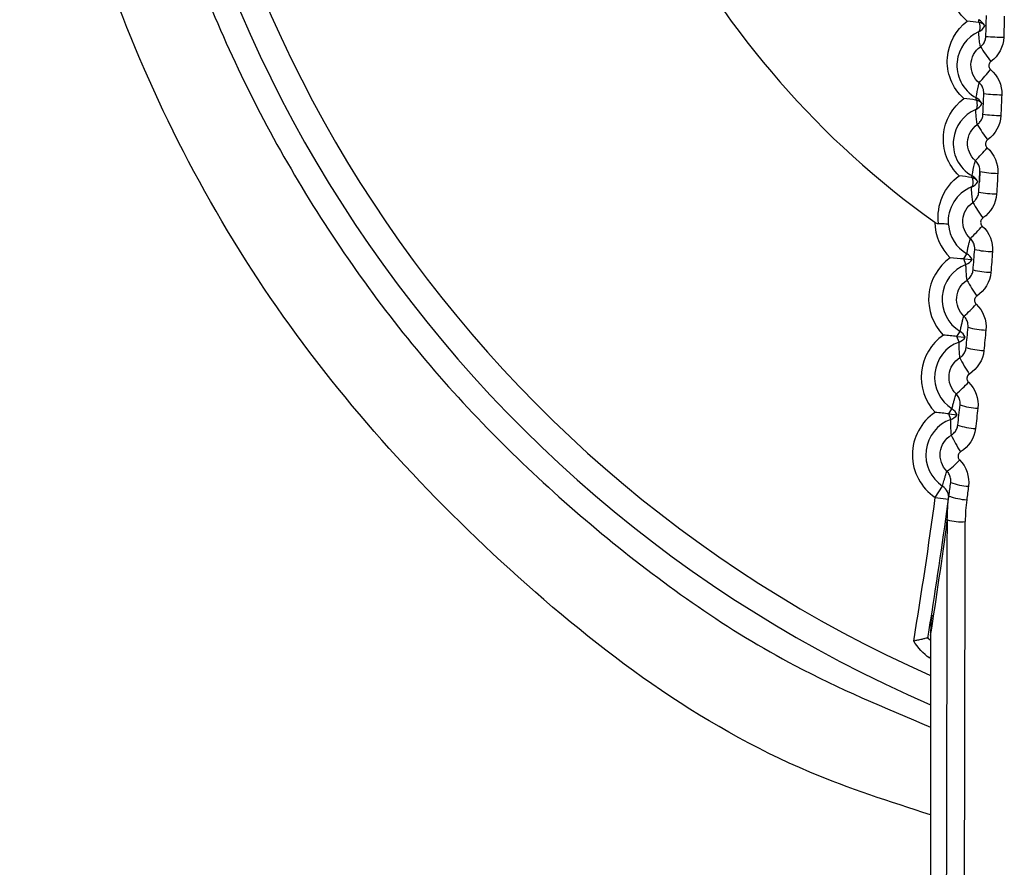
# Model space of a CAD drawing. Header units: millimetres. Extents: x 15358 to 16483, y 10132 to 11382.
# Tile 73 of 166: x 15945 to 15956, y 10664 to 10674. Entities that reach past the tile are written whole.
import ezdxf

# ---------------------------------------------------------------- set-up
doc = ezdxf.new("R2010")
doc.units = ezdxf.units.MM

msp = doc.modelspace()

# ---------------------------------------------------------------- linework, layer by layer
at = {"color": 7, "linetype": 'Continuous', "lineweight": 25}
for p, q in [((15955.41, 10672.056), (15955.412, 10672.063)), ((15955.495, 10672.061), (15955.495, 10672.061)), ((15955.35, 10671.185), (15955.357, 10671.218)), ((15955.317, 10671.127), (15955.35, 10671.185)), ((15955.317, 10671.127), (15955.41, 10671.12)), ((15955.341, 10671.066), (15955.317, 10671.127)), ((15955.241, 10670.26), (15955.275, 10670.317)), ((15955.275, 10670.317), (15955.283, 10670.35)), ((15955.241, 10670.26), (15955.334, 10670.251)), ((15955.264, 10670.198), (15955.241, 10670.26)), ((15955.15, 10669.394), (15955.185, 10669.45)), ((15955.185, 10669.45), (15955.193, 10669.483)), ((15955.15, 10669.394), (15955.243, 10669.384)), ((15955.172, 10669.332), (15955.15, 10669.394)), ((15954.998, 10668.46), (15955.08, 10668.585)), ((15955.08, 10668.585), (15955.092, 10668.629)), ((15954.998, 10668.46), (15955.146, 10668.44)), ((15954.946, 10666.917), (15954.946, 10658.045)), ((15954.936, 10666.662), (15954.946, 10666.676))]:
    msp.add_line(p, q, dxfattribs=at)
at = {"color": 7, "linetype": 'Continuous', "lineweight": 25, "flags": 128}
for points in [[(15955.482, 10673.666), (15955.489, 10673.671), (15955.494, 10673.679), (15955.498, 10673.69), (15955.5, 10673.702), (15955.501, 10673.717), (15955.5, 10673.734), (15955.497, 10673.752), (15955.493, 10673.771)], [(15955.45, 10672.799), (15955.457, 10672.803), (15955.462, 10672.811), (15955.466, 10672.821), (15955.468, 10672.834), (15955.469, 10672.848), (15955.468, 10672.865), (15955.466, 10672.883), (15955.462, 10672.902)], [(15955.403, 10671.932), (15955.409, 10671.936), (15955.415, 10671.943), (15955.419, 10671.953), (15955.421, 10671.966), (15955.422, 10671.98), (15955.421, 10671.996), (15955.419, 10672.014), (15955.415, 10672.032)]]:
    msp.add_lwpolyline(points, dxfattribs=at)
at = {"color": 7, "linetype": 'Continuous', "lineweight": 25}
for centre, radius, start, end in [((15960.797, 10679.681), 14.75, 110.4268, 246.6273), ((15960.797, 10679.681), 14.45, 110.4268, 246.1122), ((15960.797, 10679.681), 10, 127.8444, 234.5175), ((15955.445, 10673.794), 0.0414, 330.0439, 12.6872), ((15955.419, 10673.802), 0.15, 294.7495, 332.4245), ((15955.415, 10673.67), 0.15, 28.3672, 62.2709), ((15955.48, 10673.683), 0.0891, 41.3223, 81.9401), ((15955.796, 10676.495), 2.888, 265.3885, 269.3597), ((15959.003, 10675.868), 4.226, 214.0808, 216.8384), ((15952.91, 10675.467), 3.502, 317.4071, 320.6247), ((15955.772, 10674.909), 1.946, 263.208, 269.1063), ((15955.411, 10672.927), 0.0443, 328.9205, 2.5593), ((15955.39, 10672.936), 0.15, 293.612, 330.1117), ((15955.384, 10672.798), 0.15, 29.4674, 61.4106), ((15955.445, 10672.812), 0.0907, 40.5402, 79.6474), ((15955.761, 10674.472), 1.742, 262.4226, 269.014), ((15957.872, 10674.132), 2.835, 212.0169, 216.1677), ((15953.864, 10673.805), 2.235, 315.0717, 320.071), ((15955.727, 10673.437), 1.353, 260.2514, 268.7555), ((15955.356, 10672.065), 0.0553, 328.5186, 351.2918), ((15955.346, 10672.07), 0.15, 292.468, 327.707), ((15955.337, 10671.926), 0.15, 30.6568, 60.5565), ((15955.395, 10671.943), 0.092, 40.1829, 77.4955), ((15955.713, 10673.106), 1.253, 259.4731, 268.6614), ((15957.304, 10672.849), 2.178, 210.0136, 215.4698), ((15955.562, 10671.547), 0.569, 180.905, 225.6596), ((15955.562, 10671.547), 0.419, 185.1787, 239.663), ((15954.292, 10672.546), 1.619, 312.6874, 319.5375), ((15955.667, 10672.249), 1.041, 257.3149, 268.3958), ((15955.493, 10670.675), 0.569, 125.3404, 224.6596), ((15955.286, 10671.205), 0.15, 291.3347, 325.3749), ((15955.275, 10671.055), 0.15, 25.6251, 59.6653), ((15955.493, 10670.675), 0.419, 111.337, 238.663), ((15955.649, 10671.959), 0.982, 256.5458, 268.2993), ((15956.94, 10671.737), 1.799, 208.0722, 214.7443), ((15954.506, 10671.445), 1.256, 310.2573, 319.0224), ((15955.197, 10670.189), 0.15, 24.6251, 58.6653), ((15955.593, 10671.181), 0.85, 254.4042, 268.0249), ((15955.41, 10669.805), 0.569, 124.3404, 223.6596), ((15955.212, 10670.338), 0.15, 290.3347, 324.3749), ((15955.41, 10669.805), 0.419, 110.337, 237.663), ((15955.571, 10670.914), 0.811, 253.6465, 267.9256), ((15956.668, 10670.709), 1.555, 206.1933, 213.9904), ((15954.607, 10670.423), 1.018, 307.785, 318.5235), ((15955.105, 10669.323), 0.15, 23.6251, 57.6653), ((15955.504, 10670.178), 0.721, 251.5247, 267.6406), ((15955.311, 10668.936), 0.569, 123.3404, 236.663), ((15955.311, 10668.936), 0.419, 109.337, 236.663), ((15955.122, 10669.473), 0.15, 289.3347, 323.3749), ((15955.478, 10669.924), 0.694, 250.7803, 267.538), ((15956.441, 10669.73), 1.387, 204.3778, 213.2079), ((15954.637, 10669.447), 0.851, 305.2743, 318.0387), ((15954.998, 10668.46), 0.15, 352.4141, 56.6659), ((15955.4, 10669.213), 0.629, 248.6812, 267.2411), ((15905.584, 10675.041), 49.85, 350.5467, 352.4135), ((15905.584, 10675.041), 50, 350.8506, 352.4559), ((15955.38, 10669.048), 0.615, 248.1919, 267.1701), ((15903.584, 10675.041), 52, 351.0112, 352.4482), ((15955.286, 10668.792), 0.604, 255.3824, 274.5122)]:
    msp.add_arc(centre, radius, start, end, dxfattribs=at)
for centre, major_axis, ratio in [((15953.811, 10674.931), (0, 76.05), 0.017455), ((15954.011, 10674.931), (0, 76.25), 0.017409)]:
    msp.add_ellipse(centre, major_axis=major_axis, ratio=ratio, start_param=4.489595, end_param=4.623871, dxfattribs=at)
for points, knots in [([(15954.946, 10664.91), (15954.491, 10665.056), (15952.747, 10665.618), (15950.143, 10667.567), (15947.419, 10670.588), (15945.578, 10674.256), (15944.709, 10678.253), (15944.877, 10682.343), (15946.065, 10686.264), (15948.207, 10689.741), (15951.131, 10692.638), (15953.563, 10693.843), (15954.779, 10694.445)], [0, 0, 0, 0, 0.037767, 0.144659, 0.251567, 0.35849, 0.465424, 0.57236, 0.679291, 0.78621, 0.893113, 1, 1, 1, 1]), ([(15955.68, 10693.832), (15954.497, 10693.304), (15952.536, 10692.43), (15950.242, 10690.491), (15948.57, 10688.574), (15947.257, 10686.389), (15946.319, 10684.021), (15945.802, 10681.527), (15945.702, 10678.982), (15946.04, 10676.458), (15946.788, 10674.025), (15947.942, 10671.757), (15949.451, 10669.706), (15951.294, 10667.959), (15953.14, 10666.65), (15954.433, 10666.106), (15954.946, 10665.89)], [0, 0, 0, 0, 0.107511, 0.178044, 0.248576, 0.319134, 0.389693, 0.460245, 0.530798, 0.601315, 0.671833, 0.742301, 0.812769, 0.883196, 0.953623, 1, 1, 1, 1]), ([(15955.356, 10673.786), (15955.292, 10673.84), (15955.24, 10673.911), (15955.174, 10674.064), (15955.159, 10674.146), (15955.162, 10674.227)], [0, 0, 0, 0, 0.5, 0.5, 1, 1, 1, 1]), ([(15955.318, 10672.921), (15955.252, 10672.98), (15955.202, 10673.053), (15955.14, 10673.211), (15955.128, 10673.297), (15955.146, 10673.54), (15955.23, 10673.69), (15955.356, 10673.786)], [0, 0, 0, 0, 0.25, 0.25, 0.5, 0.5, 1, 1, 1, 1]), ([(15955.482, 10673.666), (15955.349, 10673.606), (15955.257, 10673.48), (15955.235, 10673.259), (15955.248, 10673.179), (15955.321, 10673.033), (15955.381, 10672.97), (15955.455, 10672.929)], [0, 0, 0, 0, 0.5, 0.5, 0.75, 0.75, 1, 1, 1, 1]), ([(15955.502, 10673.5), (15955.502, 10673.501), (15955.502, 10673.502), (15955.502, 10673.503), (15955.501, 10673.509), (15955.5, 10673.516), (15955.499, 10673.522), (15955.495, 10673.543), (15955.493, 10673.563), (15955.49, 10673.584), (15955.49, 10673.587), (15955.489, 10673.59), (15955.489, 10673.593), (15955.488, 10673.604), (15955.486, 10673.616), (15955.485, 10673.628), (15955.484, 10673.641), (15955.483, 10673.654), (15955.482, 10673.666)], [0.00020147, 0.00020147, 0.00020147, 0.00020147, 0.00050473, 0.00050473, 0.00050473, 0.00252366, 0.00252366, 0.00252366, 0.00904055, 0.00904055, 0.00904055, 0.00999909, 0.00999909, 0.00999909, 0.01383324, 0.01383324, 0.01383324, 0.0179254, 0.0179254, 0.0179254, 0.0179254]), ([(15955.502, 10673.5), (15955.512, 10673.507), (15955.521, 10673.515), (15955.528, 10673.524), (15955.539, 10673.537), (15955.548, 10673.552), (15955.554, 10673.567), (15955.56, 10673.583), (15955.563, 10673.6), (15955.564, 10673.617)], [0, 0, 0, 0, 0.0000354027, 0.0000354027, 0.0000354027, 0.0000861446, 0.0000861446, 0.0000861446, 0.0001368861, 0.0001368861, 0.0001368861, 0.0001368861]), ([(15955.488, 10673.097), (15955.429, 10673.147), (15955.395, 10673.225), (15955.4, 10673.379), (15955.439, 10673.454), (15955.502, 10673.5)], [0, 0, 0, 0, 0.5, 0.5, 1, 1, 1, 1]), ([(15955.62, 10673.334), (15955.619, 10673.333), (15955.617, 10673.331), (15955.615, 10673.33), (15955.61, 10673.326), (15955.607, 10673.32), (15955.604, 10673.315), (15955.601, 10673.309), (15955.599, 10673.303), (15955.598, 10673.297), (15955.597, 10673.29), (15955.597, 10673.284), (15955.598, 10673.278), (15955.6, 10673.272), (15955.602, 10673.265), (15955.605, 10673.26), (15955.608, 10673.255), (15955.612, 10673.25), (15955.617, 10673.245)], [0, 0, 0, 0, 0.0000069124, 0.0000069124, 0.0000069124, 0.0000261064, 0.0000261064, 0.0000261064, 0.0000453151, 0.0000453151, 0.0000453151, 0.0000645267, 0.0000645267, 0.0000645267, 0.0000837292, 0.0000837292, 0.0000837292, 0.0001029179, 0.0001029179, 0.0001029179, 0.0001029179]), ([(15955.456, 10672.934), (15955.456, 10672.935), (15955.456, 10672.935), (15955.456, 10672.936), (15955.458, 10672.946), (15955.46, 10672.956), (15955.461, 10672.966), (15955.469, 10673.009), (15955.477, 10673.053), (15955.488, 10673.097)], [0.00062693, 0.00062693, 0.00062693, 0.00062693, 0.0008229, 0.0008229, 0.0008229, 0.0041145, 0.0041145, 0.0041145, 0.01818575, 0.01818575, 0.01818575, 0.01818575]), ([(15955.541, 10672.976), (15955.542, 10672.988), (15955.541, 10673), (15955.539, 10673.011), (15955.535, 10673.028), (15955.529, 10673.044), (15955.521, 10673.059), (15955.512, 10673.073), (15955.501, 10673.086), (15955.488, 10673.097)], [0, 0, 0, 0, 0.0000355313, 0.0000355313, 0.0000355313, 0.0000864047, 0.0000864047, 0.0000864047, 0.0001372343, 0.0001372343, 0.0001372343, 0.0001372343]), ([(15955.265, 10672.056), (15955.202, 10672.116), (15955.153, 10672.19), (15955.094, 10672.35), (15955.084, 10672.434), (15955.105, 10672.679), (15955.19, 10672.826), (15955.318, 10672.921)], [0, 0, 0, 0, 0.25, 0.25, 0.5, 0.5, 1, 1, 1, 1]), ([(15955.514, 10672.871), (15955.517, 10672.866), (15955.519, 10672.863), (15955.519, 10672.862), (15955.52, 10672.861), (15955.52, 10672.861), (15955.52, 10672.861)], [0, 0, 0, 0, 0.00004330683, 0.00004330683, 0.00004330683, 0.00005368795, 0.00005368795, 0.00005368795, 0.00005368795]), ([(15955.45, 10672.799), (15955.313, 10672.739), (15955.219, 10672.614), (15955.193, 10672.39), (15955.205, 10672.31), (15955.276, 10672.164), (15955.336, 10672.098), (15955.41, 10672.056)], [0, 0, 0, 0, 0.5, 0.5, 0.75, 0.75, 1, 1, 1, 1]), ([(15955.468, 10672.629), (15955.468, 10672.63), (15955.468, 10672.631), (15955.467, 10672.632), (15955.466, 10672.639), (15955.465, 10672.645), (15955.464, 10672.651), (15955.461, 10672.673), (15955.459, 10672.694), (15955.457, 10672.714), (15955.457, 10672.717), (15955.456, 10672.72), (15955.456, 10672.723), (15955.455, 10672.735), (15955.454, 10672.747), (15955.453, 10672.759), (15955.452, 10672.772), (15955.451, 10672.785), (15955.45, 10672.799)], [0.00020342, 0.00020342, 0.00020342, 0.00020342, 0.0005051, 0.0005051, 0.0005051, 0.00252551, 0.00252551, 0.00252551, 0.00919112, 0.00919112, 0.00919112, 0.01015263, 0.01015263, 0.01015263, 0.01399868, 0.01399868, 0.01399868, 0.01821989, 0.01821989, 0.01821989, 0.01821989]), ([(15955.468, 10672.629), (15955.478, 10672.636), (15955.486, 10672.644), (15955.494, 10672.653), (15955.505, 10672.665), (15955.514, 10672.68), (15955.521, 10672.696), (15955.527, 10672.711), (15955.531, 10672.728), (15955.531, 10672.745)], [0, 0, 0, 0, 0.0000354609, 0.0000354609, 0.0000354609, 0.0000862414, 0.0000862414, 0.0000862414, 0.0001370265, 0.0001370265, 0.0001370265, 0.0001370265]), ([(15955.447, 10672.226), (15955.388, 10672.278), (15955.355, 10672.356), (15955.363, 10672.51), (15955.404, 10672.584), (15955.468, 10672.629)], [0, 0, 0, 0, 0.5, 0.5, 1, 1, 1, 1]), ([(15955.583, 10672.459), (15955.581, 10672.458), (15955.579, 10672.456), (15955.578, 10672.455), (15955.573, 10672.451), (15955.569, 10672.445), (15955.566, 10672.44), (15955.563, 10672.434), (15955.561, 10672.428), (15955.56, 10672.422), (15955.559, 10672.416), (15955.559, 10672.409), (15955.56, 10672.403), (15955.561, 10672.397), (15955.563, 10672.39), (15955.566, 10672.385), (15955.569, 10672.379), (15955.573, 10672.374), (15955.578, 10672.37)], [0, 0, 0, 0, 0.0000069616, 0.0000069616, 0.0000069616, 0.0000262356, 0.0000262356, 0.0000262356, 0.0000455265, 0.0000455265, 0.0000455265, 0.0000648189, 0.0000648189, 0.0000648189, 0.0000840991, 0.0000840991, 0.0000840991, 0.0001033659, 0.0001033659, 0.0001033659, 0.0001033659]), ([(15955.412, 10672.063), (15955.413, 10672.073), (15955.415, 10672.083), (15955.417, 10672.093), (15955.425, 10672.137), (15955.435, 10672.181), (15955.447, 10672.226)], [0.00082876, 0.00082876, 0.00082876, 0.00082876, 0.00414381, 0.00414381, 0.00414381, 0.01850018, 0.01850018, 0.01850018, 0.01850018]), ([(15955.498, 10672.104), (15955.498, 10672.116), (15955.498, 10672.128), (15955.496, 10672.14), (15955.493, 10672.156), (15955.487, 10672.172), (15955.479, 10672.187), (15955.47, 10672.202), (15955.459, 10672.215), (15955.447, 10672.226)], [0, 0, 0, 0, 0.0000356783, 0.0000356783, 0.0000356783, 0.000086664, 0.000086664, 0.000086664, 0.000137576, 0.000137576, 0.000137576, 0.000137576]), ([(15955.498, 10672.104), (15955.497, 10672.085), (15955.496, 10672.066), (15955.494, 10672.047), (15955.494, 10672.034), (15955.493, 10672.02), (15955.492, 10672.007), (15955.492, 10672.004), (15955.492, 10672), (15955.491, 10671.997), (15955.491, 10671.994), (15955.491, 10671.992), (15955.491, 10671.989)], [0.00020067, 0.00020067, 0.00020067, 0.00020067, 0.00549833, 0.00549833, 0.00549833, 0.00943028, 0.00943028, 0.00943028, 0.01041327, 0.01041327, 0.01041327, 0.01120427, 0.01120427, 0.01120427, 0.01120427]), ([(15955.466, 10672.002), (15955.469, 10671.996), (15955.471, 10671.992), (15955.472, 10671.991), (15955.472, 10671.99), (15955.472, 10671.99), (15955.472, 10671.99)], [0, 0, 0, 0, 0.0000448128, 0.0000448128, 0.0000448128, 0.00005921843, 0.00005921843, 0.00005921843, 0.00005921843]), ([(15955.403, 10671.932), (15955.318, 10671.897), (15955.251, 10671.838), (15955.16, 10671.691), (15955.136, 10671.602), (15955.144, 10671.509)], [0, 0, 0, 0, 0.5, 0.5, 1, 1, 1, 1]), ([(15955.418, 10671.759), (15955.418, 10671.76), (15955.418, 10671.761), (15955.418, 10671.762), (15955.417, 10671.769), (15955.416, 10671.775), (15955.415, 10671.782), (15955.412, 10671.803), (15955.41, 10671.825), (15955.408, 10671.846), (15955.408, 10671.849), (15955.408, 10671.852), (15955.408, 10671.855), (15955.407, 10671.867), (15955.406, 10671.879), (15955.405, 10671.891), (15955.404, 10671.905), (15955.404, 10671.918), (15955.403, 10671.932)], [0.00020545, 0.00020545, 0.00020545, 0.00020545, 0.00050564, 0.00050564, 0.00050564, 0.00252821, 0.00252821, 0.00252821, 0.00934549, 0.00934549, 0.00934549, 0.01031021, 0.01031021, 0.01031021, 0.01416911, 0.01416911, 0.01416911, 0.01852286, 0.01852286, 0.01852286, 0.01852286]), ([(15955.418, 10671.759), (15955.428, 10671.766), (15955.437, 10671.774), (15955.445, 10671.783), (15955.456, 10671.795), (15955.466, 10671.809), (15955.472, 10671.825), (15955.479, 10671.84), (15955.483, 10671.857), (15955.484, 10671.874)], [0, 0, 0, 0, 0.0000355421, 0.0000355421, 0.0000355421, 0.0000863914, 0.0000863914, 0.0000863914, 0.000137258, 0.000137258, 0.000137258, 0.000137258]), ([(15955.39, 10671.356), (15955.332, 10671.409), (15955.301, 10671.487), (15955.311, 10671.641), (15955.353, 10671.715), (15955.418, 10671.759)], [0, 0, 0, 0, 0.5, 0.5, 1, 1, 1, 1]), ([(15954.993, 10671.538), (15954.999, 10671.533), (15955.005, 10671.53), (15955.012, 10671.527), (15955.017, 10671.525), (15955.023, 10671.524), (15955.029, 10671.523), (15955.031, 10671.523), (15955.033, 10671.523), (15955.034, 10671.523)], [0, 0, 0, 0, 0.00002163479, 0.00002163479, 0.00002163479, 0.00003999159, 0.00003999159, 0.00003999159, 0.00004498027, 0.00004498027, 0.00004498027, 0.00004498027]), ([(15955.034, 10671.523), (15955.05, 10671.524), (15955.066, 10671.524), (15955.079, 10671.524), (15955.093, 10671.523), (15955.105, 10671.522), (15955.115, 10671.521), (15955.125, 10671.519), (15955.132, 10671.518), (15955.137, 10671.515), (15955.141, 10671.514), (15955.144, 10671.512), (15955.144, 10671.509), (15955.144, 10671.509), (15955.144, 10671.509), (15955.144, 10671.509)], [0, 0, 0, 0, 0.0000499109, 0.0000499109, 0.0000499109, 0.0000997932, 0.0000997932, 0.0000997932, 0.0001501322, 0.0001501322, 0.0001501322, 0.0001892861, 0.0001892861, 0.0001892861, 0.0001930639, 0.0001930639, 0.0001930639, 0.0001930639]), ([(15955.53, 10671.585), (15955.528, 10671.584), (15955.526, 10671.582), (15955.525, 10671.581), (15955.52, 10671.576), (15955.516, 10671.571), (15955.513, 10671.566), (15955.509, 10671.56), (15955.507, 10671.554), (15955.506, 10671.548), (15955.505, 10671.541), (15955.505, 10671.535), (15955.506, 10671.529), (15955.507, 10671.522), (15955.509, 10671.516), (15955.512, 10671.51), (15955.515, 10671.505), (15955.519, 10671.5), (15955.524, 10671.495)], [0, 0, 0, 0, 0.0000070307, 0.0000070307, 0.0000070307, 0.0000264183, 0.0000264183, 0.0000264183, 0.0000458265, 0.0000458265, 0.0000458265, 0.0000652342, 0.0000652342, 0.0000652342, 0.000084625, 0.000084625, 0.000084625, 0.000104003, 0.000104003, 0.000104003, 0.000104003]), ([(15955.357, 10671.218), (15955.36, 10671.233), (15955.363, 10671.25), (15955.37, 10671.28), (15955.378, 10671.311), (15955.385, 10671.34), (15955.39, 10671.356)], [0, 0, 0, 0, 0.3197496, 0.3853723, 0.6478627, 1, 1, 1, 1]), ([(15955.439, 10671.233), (15955.44, 10671.245), (15955.439, 10671.257), (15955.437, 10671.269), (15955.435, 10671.285), (15955.429, 10671.302), (15955.421, 10671.316), (15955.413, 10671.331), (15955.402, 10671.345), (15955.39, 10671.356)], [0, 0, 0, 0, 0.0000358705, 0.0000358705, 0.0000358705, 0.0000870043, 0.0000870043, 0.0000870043, 0.0001380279, 0.0001380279, 0.0001380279, 0.0001380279]), ([(15955.353, 10670.89), (15955.353, 10670.891), (15955.353, 10670.892), (15955.353, 10670.893), (15955.352, 10670.9), (15955.351, 10670.906), (15955.351, 10670.913), (15955.348, 10670.935), (15955.346, 10670.957), (15955.345, 10670.979), (15955.345, 10670.982), (15955.345, 10670.985), (15955.344, 10670.988), (15955.344, 10671), (15955.343, 10671.012), (15955.342, 10671.024), (15955.342, 10671.038), (15955.341, 10671.052), (15955.341, 10671.066)], [0.00020754, 0.00020754, 0.00020754, 0.00020754, 0.00050635, 0.00050635, 0.00050635, 0.00253177, 0.00253177, 0.00253177, 0.00947148, 0.00947148, 0.00947148, 0.01043909, 0.01043909, 0.01043909, 0.01430956, 0.01430956, 0.01430956, 0.01879494, 0.01879494, 0.01879494, 0.01879494]), ([(15955.353, 10670.89), (15955.363, 10670.897), (15955.372, 10670.905), (15955.38, 10670.913), (15955.392, 10670.925), (15955.402, 10670.94), (15955.408, 10670.955), (15955.415, 10670.971), (15955.42, 10670.987), (15955.421, 10671.004)], [0, 0, 0, 0, 0.0000356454, 0.0000356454, 0.0000356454, 0.0000865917, 0.0000865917, 0.0000865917, 0.0001375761, 0.0001375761, 0.0001375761, 0.0001375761]), ([(15955.318, 10670.487), (15955.261, 10670.541), (15955.231, 10670.62), (15955.244, 10670.774), (15955.287, 10670.848), (15955.353, 10670.89)], [0, 0, 0, 0, 0.5, 0.5, 1, 1, 1, 1]), ([(15955.462, 10670.712), (15955.46, 10670.711), (15955.458, 10670.709), (15955.457, 10670.708), (15955.452, 10670.703), (15955.447, 10670.698), (15955.444, 10670.693), (15955.441, 10670.687), (15955.439, 10670.681), (15955.437, 10670.675), (15955.436, 10670.668), (15955.436, 10670.662), (15955.437, 10670.655), (15955.438, 10670.649), (15955.44, 10670.643), (15955.443, 10670.637), (15955.446, 10670.631), (15955.45, 10670.626), (15955.454, 10670.622)], [0, 0, 0, 0, 0.0000071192, 0.0000071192, 0.0000071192, 0.0000266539, 0.0000266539, 0.0000266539, 0.0000462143, 0.0000462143, 0.0000462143, 0.000065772, 0.000065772, 0.000065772, 0.0000853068, 0.0000853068, 0.0000853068, 0.0001048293, 0.0001048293, 0.0001048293, 0.0001048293]), ([(15955.283, 10670.35), (15955.286, 10670.364), (15955.29, 10670.382), (15955.297, 10670.412), (15955.305, 10670.443), (15955.313, 10670.471), (15955.318, 10670.487)], [0, 0, 0, 0, 0.320698, 0.386516, 0.649785, 1, 1, 1, 1]), ([(15955.365, 10670.363), (15955.366, 10670.375), (15955.366, 10670.387), (15955.364, 10670.399), (15955.361, 10670.415), (15955.356, 10670.432), (15955.348, 10670.447), (15955.341, 10670.462), (15955.33, 10670.475), (15955.318, 10670.487)], [0, 0, 0, 0, 0.0000361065, 0.0000361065, 0.0000361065, 0.0000874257, 0.0000874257, 0.0000874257, 0.0001385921, 0.0001385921, 0.0001385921, 0.0001385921]), ([(15955.273, 10670.023), (15955.273, 10670.024), (15955.273, 10670.025), (15955.273, 10670.026), (15955.272, 10670.032), (15955.272, 10670.039), (15955.271, 10670.045), (15955.269, 10670.067), (15955.268, 10670.089), (15955.267, 10670.111), (15955.266, 10670.114), (15955.266, 10670.117), (15955.266, 10670.12), (15955.266, 10670.132), (15955.265, 10670.144), (15955.265, 10670.156), (15955.264, 10670.17), (15955.264, 10670.184), (15955.264, 10670.198)], [0.00020971, 0.00020971, 0.00020971, 0.00020971, 0.00050724, 0.00050724, 0.00050724, 0.00253618, 0.00253618, 0.00253618, 0.00944584, 0.00944584, 0.00944584, 0.0104139, 0.0104139, 0.0104139, 0.01428612, 0.01428612, 0.01428612, 0.01874393, 0.01874393, 0.01874393, 0.01874393]), ([(15955.273, 10670.023), (15955.283, 10670.029), (15955.293, 10670.037), (15955.301, 10670.045), (15955.313, 10670.057), (15955.322, 10670.072), (15955.33, 10670.087), (15955.337, 10670.102), (15955.341, 10670.119), (15955.343, 10670.135)], [0, 0, 0, 0, 0.0000357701, 0.0000357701, 0.0000357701, 0.0000868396, 0.0000868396, 0.0000868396, 0.0001379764, 0.0001379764, 0.0001379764, 0.0001379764]), ([(15955.231, 10669.619), (15955.174, 10669.674), (15955.145, 10669.754), (15955.161, 10669.909), (15955.206, 10669.981), (15955.273, 10670.023)], [0, 0, 0, 0, 0.5, 0.5, 1, 1, 1, 1]), ([(15955.379, 10669.84), (15955.377, 10669.839), (15955.375, 10669.837), (15955.373, 10669.836), (15955.368, 10669.832), (15955.364, 10669.827), (15955.36, 10669.821), (15955.357, 10669.816), (15955.355, 10669.81), (15955.353, 10669.803), (15955.352, 10669.797), (15955.352, 10669.79), (15955.352, 10669.784), (15955.353, 10669.777), (15955.355, 10669.771), (15955.358, 10669.765), (15955.361, 10669.759), (15955.365, 10669.754), (15955.37, 10669.749)], [0, 0, 0, 0, 0.0000072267, 0.0000072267, 0.0000072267, 0.0000269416, 0.0000269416, 0.0000269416, 0.0000466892, 0.0000466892, 0.0000466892, 0.000066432, 0.000066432, 0.000066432, 0.0000861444, 0.0000861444, 0.0000861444, 0.0001058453, 0.0001058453, 0.0001058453, 0.0001058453]), ([(15955.193, 10669.483), (15955.197, 10669.498), (15955.201, 10669.515), (15955.209, 10669.545), (15955.217, 10669.575), (15955.226, 10669.603), (15955.231, 10669.619)], [0, 0, 0, 0, 0.321867, 0.387925, 0.652154, 1, 1, 1, 1]), ([(15955.275, 10669.494), (15955.277, 10669.506), (15955.277, 10669.518), (15955.275, 10669.53), (15955.273, 10669.547), (15955.268, 10669.563), (15955.261, 10669.578), (15955.253, 10669.593), (15955.243, 10669.607), (15955.231, 10669.619)], [0, 0, 0, 0, 0.0000363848, 0.0000363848, 0.0000363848, 0.0000879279, 0.0000879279, 0.0000879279, 0.0001392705, 0.0001392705, 0.0001392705, 0.0001392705]), ([(15955.178, 10669.157), (15955.178, 10669.158), (15955.178, 10669.159), (15955.178, 10669.16), (15955.177, 10669.167), (15955.177, 10669.173), (15955.176, 10669.18), (15955.175, 10669.202), (15955.174, 10669.223), (15955.173, 10669.245), (15955.173, 10669.248), (15955.173, 10669.251), (15955.173, 10669.254), (15955.172, 10669.266), (15955.172, 10669.278), (15955.172, 10669.29), (15955.172, 10669.304), (15955.172, 10669.318), (15955.172, 10669.332)], [0.00021194, 0.00021194, 0.00021194, 0.00021194, 0.00050829, 0.00050829, 0.00050829, 0.00254145, 0.00254145, 0.00254145, 0.00941531, 0.00941531, 0.00941531, 0.01038389, 0.01038389, 0.01038389, 0.01425821, 0.01425821, 0.01425821, 0.01868311, 0.01868311, 0.01868311, 0.01868311]), ([(15955.178, 10669.157), (15955.188, 10669.163), (15955.198, 10669.171), (15955.206, 10669.179), (15955.218, 10669.191), (15955.228, 10669.205), (15955.236, 10669.22), (15955.243, 10669.235), (15955.248, 10669.252), (15955.25, 10669.268)], [0, 0, 0, 0, 0.0000359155, 0.0000359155, 0.0000359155, 0.0000871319, 0.0000871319, 0.0000871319, 0.0001384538, 0.0001384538, 0.0001384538, 0.0001384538]), ([(15955.128, 10668.753), (15955.072, 10668.809), (15955.045, 10668.89), (15955.064, 10669.044), (15955.11, 10669.117), (15955.178, 10669.157)], [0, 0, 0, 0, 0.5, 0.5, 1, 1, 1, 1]), ([(15955.281, 10668.97), (15955.279, 10668.969), (15955.277, 10668.967), (15955.275, 10668.966), (15955.27, 10668.962), (15955.265, 10668.957), (15955.262, 10668.951), (15955.258, 10668.946), (15955.255, 10668.94), (15955.254, 10668.933), (15955.252, 10668.927), (15955.252, 10668.92), (15955.253, 10668.914), (15955.254, 10668.907), (15955.255, 10668.901), (15955.258, 10668.895), (15955.261, 10668.889), (15955.265, 10668.883), (15955.27, 10668.879)], [0, 0, 0, 0, 0.0000073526, 0.0000073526, 0.0000073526, 0.0000272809, 0.0000272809, 0.0000272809, 0.0000472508, 0.0000472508, 0.0000472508, 0.0000672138, 0.0000672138, 0.0000672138, 0.0000871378, 0.0000871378, 0.0000871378, 0.0001070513, 0.0001070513, 0.0001070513, 0.0001070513]), ([(15955.092, 10668.629), (15955.094, 10668.64), (15955.098, 10668.654), (15955.105, 10668.679), (15955.114, 10668.71), (15955.123, 10668.737), (15955.128, 10668.753)], [0, 0, 0, 0, 0.26313, 0.335368, 0.624321, 1, 1, 1, 1]), ([(15955.171, 10668.627), (15955.173, 10668.639), (15955.173, 10668.651), (15955.171, 10668.663), (15955.169, 10668.68), (15955.165, 10668.697), (15955.157, 10668.712), (15955.15, 10668.727), (15955.14, 10668.741), (15955.128, 10668.753)], [0, 0, 0, 0, 0.0000367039, 0.0000367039, 0.0000367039, 0.0000885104, 0.0000885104, 0.0000885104, 0.0001400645, 0.0001400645, 0.0001400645, 0.0001400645]), ([(15954.958, 10667.143), (15954.956, 10667.134), (15954.954, 10667.125), (15954.952, 10667.116), (15954.951, 10667.108), (15954.949, 10667.099), (15954.948, 10667.091)], [0, 0, 0, 0, 0.000631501, 0.000631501, 0.000631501, 0.0012342, 0.0012342, 0.0012342, 0.0012342]), ([(15954.915, 10666.889), (15954.915, 10666.888), (15954.912, 10666.888), (15954.906, 10666.886), (15954.901, 10666.885), (15954.893, 10666.883), (15954.883, 10666.881), (15954.873, 10666.878), (15954.86, 10666.875), (15954.847, 10666.872), (15954.832, 10666.869), (15954.816, 10666.866), (15954.799, 10666.862), (15954.786, 10666.86), (15954.773, 10666.857), (15954.76, 10666.854), (15954.759, 10666.854), (15954.758, 10666.854), (15954.757, 10666.854)], [0, 0, 0, 0, 0.0000475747, 0.0000475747, 0.0000475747, 0.0000950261, 0.0000950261, 0.0000950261, 0.0001443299, 0.0001443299, 0.0001443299, 0.0001974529, 0.0001974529, 0.0001974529, 0.0002373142, 0.0002373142, 0.0002373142, 0.0002403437, 0.0002403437, 0.0002403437, 0.0002403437]), ([(15954.915, 10666.889), (15954.915, 10666.888), (15954.924, 10666.877), (15954.935, 10666.868), (15954.946, 10666.859)], [0, 0, 0, 0, 0.000897, 1, 1, 1, 1])]:
    msp.add_open_spline(points, degree=3, knots=knots, dxfattribs=at)
for points in [[(15955.564, 10673.617), (15955.566, 10673.694), (15955.568, 10673.771), (15955.57, 10673.848)], [(15955.77, 10673.841), (15955.768, 10673.763), (15955.766, 10673.685), (15955.764, 10673.608)], [(15955.481, 10673.773), (15955.441, 10673.778), (15955.4, 10673.783), (15955.356, 10673.786)], [(15955.493, 10673.771), (15955.489, 10673.772), (15955.485, 10673.773), (15955.481, 10673.773)], [(15955.547, 10673.741), (15955.55, 10673.736), (15955.552, 10673.733), (15955.552, 10673.733)], [(15955.764, 10673.608), (15955.761, 10673.5), (15955.707, 10673.398), (15955.62, 10673.334)], [(15955.617, 10673.245), (15955.699, 10673.176), (15955.746, 10673.07), (15955.741, 10672.963)], [(15955.531, 10672.745), (15955.535, 10672.822), (15955.538, 10672.899), (15955.541, 10672.976)], [(15955.741, 10672.963), (15955.738, 10672.885), (15955.735, 10672.808), (15955.731, 10672.73)], [(15955.449, 10672.904), (15955.408, 10672.911), (15955.364, 10672.917), (15955.318, 10672.921)], [(15955.462, 10672.902), (15955.458, 10672.903), (15955.453, 10672.904), (15955.449, 10672.904)], [(15955.731, 10672.73), (15955.726, 10672.623), (15955.671, 10672.521), (15955.583, 10672.459)], [(15955.578, 10672.37), (15955.659, 10672.299), (15955.704, 10672.192), (15955.697, 10672.085)], [(15955.484, 10671.874), (15955.489, 10671.951), (15955.493, 10672.027), (15955.498, 10672.104)], [(15955.697, 10672.085), (15955.693, 10672.008), (15955.688, 10671.93), (15955.683, 10671.853)], [(15955.034, 10671.523), (15955.008, 10671.732), (15955.102, 10671.938), (15955.265, 10672.056)], [(15955.403, 10672.036), (15955.36, 10672.044), (15955.314, 10672.052), (15955.265, 10672.056)], [(15955.415, 10672.032), (15955.411, 10672.034), (15955.407, 10672.035), (15955.403, 10672.036)], [(15955.683, 10671.853), (15955.677, 10671.746), (15955.619, 10671.645), (15955.53, 10671.585)], [(15955.524, 10671.495), (15955.604, 10671.423), (15955.646, 10671.315), (15955.638, 10671.208)], [(15955.421, 10671.004), (15955.427, 10671.08), (15955.433, 10671.157), (15955.439, 10671.233)], [(15955.638, 10671.208), (15955.632, 10671.131), (15955.626, 10671.054), (15955.62, 10670.977)], [(15955.317, 10671.127), (15955.267, 10671.131), (15955.216, 10671.135), (15955.164, 10671.139)], [(15955.62, 10670.977), (15955.612, 10670.87), (15955.552, 10670.771), (15955.462, 10670.712)], [(15955.454, 10670.622), (15955.533, 10670.548), (15955.574, 10670.44), (15955.564, 10670.332)], [(15955.343, 10670.135), (15955.35, 10670.211), (15955.358, 10670.287), (15955.365, 10670.363)], [(15955.564, 10670.332), (15955.557, 10670.256), (15955.549, 10670.179), (15955.542, 10670.103)], [(15955.241, 10670.26), (15955.191, 10670.265), (15955.14, 10670.27), (15955.088, 10670.275)], [(15955.542, 10670.103), (15955.531, 10669.996), (15955.47, 10669.897), (15955.379, 10669.84)], [(15955.37, 10669.749), (15955.447, 10669.674), (15955.486, 10669.565), (15955.474, 10669.458)], [(15955.25, 10669.268), (15955.258, 10669.344), (15955.267, 10669.419), (15955.275, 10669.494)], [(15955.474, 10669.458), (15955.466, 10669.382), (15955.457, 10669.306), (15955.448, 10669.23)], [(15955.15, 10669.394), (15955.1, 10669.4), (15955.049, 10669.406), (15954.998, 10669.411)], [(15955.448, 10669.23), (15955.436, 10669.123), (15955.373, 10669.026), (15955.281, 10668.97)], [(15955.27, 10668.879), (15955.346, 10668.802), (15955.383, 10668.692), (15955.369, 10668.585)], [(15955.151, 10668.477), (15955.158, 10668.527), (15955.165, 10668.577), (15955.171, 10668.627)], [(15955.369, 10668.585), (15955.363, 10668.535), (15955.356, 10668.484), (15955.35, 10668.434)], [(15955.133, 10668.207), (15955.134, 10668.298), (15955.139, 10668.388), (15955.151, 10668.477)], [(15955.35, 10668.434), (15955.339, 10668.353), (15955.334, 10668.271), (15955.333, 10668.19)], [(15954.958, 10667.143), (15954.949, 10667.067), (15954.945, 10666.992), (15954.946, 10666.917)], [(15954.915, 10666.889), (15954.924, 10666.944), (15954.934, 10667.004), (15954.948, 10667.091)], [(15954.936, 10666.662), (15954.864, 10666.713), (15954.803, 10666.778), (15954.757, 10666.854)], [(15954.915, 10666.889), (15954.915, 10666.889), (15954.915, 10666.889), (15954.915, 10666.889)]]:
    msp.add_open_spline(points, degree=3, dxfattribs=at)

doc.saveas('drawing.dxf')
